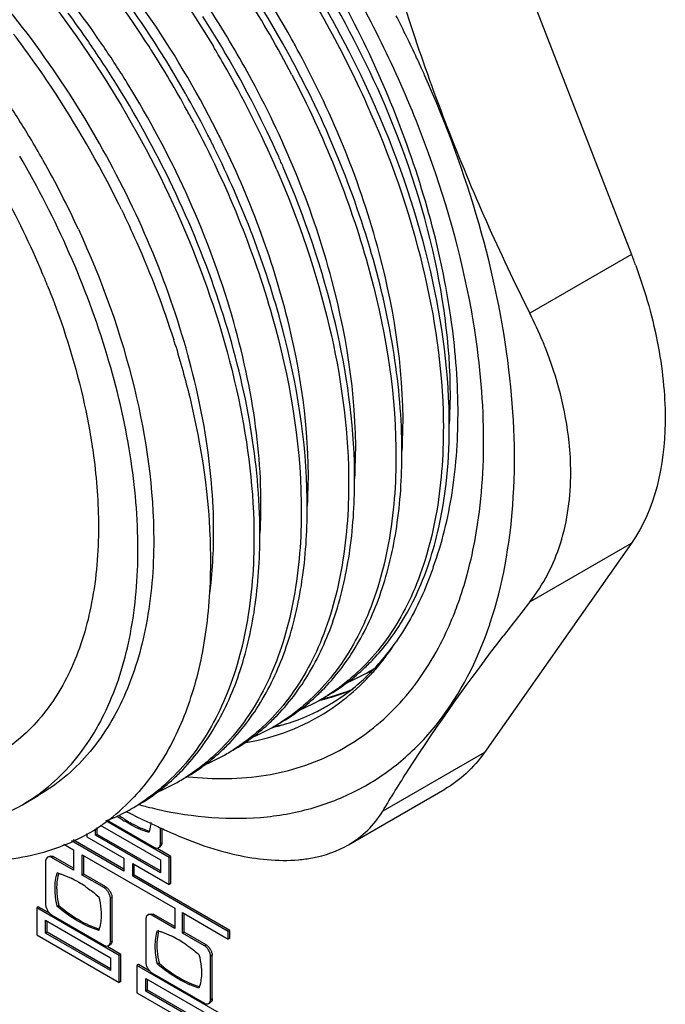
# Model space of a CAD drawing. Header units: inches. Extents: x 0 to 34, y 0 to 22.
# Tile 41 of 124: x 3.564 to 3.849, y 16.169 to 16.604. Entities that reach past the tile are written whole.
import ezdxf

# ---------------------------------------------------------------- set-up
doc = ezdxf.new("R2010")
doc.units = ezdxf.units.IN
doc.header["$LTSCALE"] = 1.87
doc.header["$MEASUREMENT"] = 0
doc.layers.get('0').update_dxf_attribs({"linetype": 'CONTINUOUS'})

msp = doc.modelspace()

# ---------------------------------------------------------------- linework, layer by layer
at = {"color": 7, "linetype": 'CONTINUOUS'}
for p, q in [((3.7694504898, 16.6673561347), (3.8343844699, 16.5000002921)), ((3.7343985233, 16.5975931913), (3.7339712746, 16.5984585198)), ((3.7344864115, 16.5974147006), (3.7343985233, 16.5975931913)), ((3.5951752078, 16.5934457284), (3.5949188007, 16.5938183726)), ((3.7395538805, 16.5868272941), (3.7391675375, 16.5876559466)), ((3.574674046, 16.541840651), (3.5748405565, 16.5415454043)), ((3.8343844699, 16.5000002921), (3.7895137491, 16.4740925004)), ((3.8343844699, 16.3727080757), (3.7694504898, 16.2803363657)), ((3.7895137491, 16.346800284), (3.8343844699, 16.3727080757)), ((3.7184929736, 16.3156489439), (3.7186665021, 16.3156911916)), ((3.7186665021, 16.3156911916), (3.7190760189, 16.3157922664)), ((3.7196381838, 16.3150097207), (3.7197097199, 16.3150885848)), ((3.6976694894, 16.3039365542), (3.6974357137, 16.3038016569)), ((3.6977845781, 16.3038850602), (3.6976627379, 16.3038560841)), ((3.7003761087, 16.3009991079), (3.7006521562, 16.3011594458)), ((3.7694504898, 16.2803363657), (3.7245797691, 16.2544285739)), ((3.7094979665, 16.2395885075), (3.7519347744, 16.2640909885)), ((3.5656749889, 16.2572882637), (3.5726347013, 16.2613067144)), ((3.6113309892, 16.2543240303), (3.6129956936, 16.2535164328)), ((3.6170752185, 16.2573122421), (3.6175545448, 16.257182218)), ((3.6304607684, 16.2340481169), (3.6024476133, 16.2502225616)), ((3.6031221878, 16.2504085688), (3.6239386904, 16.2383893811)), ((3.5979741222, 16.2437859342), (3.5979741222, 16.2466198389)), ((3.598681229, 16.2441942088), (3.598681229, 16.2471893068)), ((3.600044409, 16.2482871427), (3.6265883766, 16.2329609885)), ((3.6265883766, 16.2399161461), (3.6265883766, 16.2471205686)), ((3.6272954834, 16.2403244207), (3.6272954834, 16.2467799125)), ((3.6103986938, 16.228023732), (3.5872760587, 16.2413744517)), ((3.6103986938, 16.2288402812), (3.5880627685, 16.2417367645)), ((3.594085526, 16.2445104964), (3.594085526, 16.2430684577)), ((3.594085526, 16.2430684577), (3.6103986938, 16.2336494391)), ((3.598681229, 16.2441942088), (3.5979741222, 16.2437859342)), ((3.6265883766, 16.2272644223), (3.5979741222, 16.2437859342)), ((3.6265883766, 16.2280809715), (3.598681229, 16.2441942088)), ((3.5840109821, 16.2398707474), (3.5882227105, 16.2374389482)), ((3.5882227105, 16.2374389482), (3.5882227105, 16.2284470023)), ((3.6311678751, 16.2344563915), (3.6254091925, 16.2377813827)), ((3.6257333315, 16.2383427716), (3.6264404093, 16.2387510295)), ((3.6264404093, 16.2387510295), (3.6270641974, 16.2393891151)), ((3.6272954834, 16.2403244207), (3.6265883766, 16.2399161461)), ((3.6270641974, 16.2393891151), (3.6272954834, 16.2403244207)), ((3.5761127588, 16.233417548), (3.5758986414, 16.2325174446)), ((3.5758986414, 16.2325174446), (3.5758986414, 16.2132266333)), ((3.5767485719, 16.2340802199), (3.5761127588, 16.233417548)), ((3.5774557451, 16.2344885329), (3.5767485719, 16.2340802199)), ((3.5774557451, 16.2344885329), (3.5783268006, 16.2347100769)), ((3.5783268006, 16.2347100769), (3.5792554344, 16.2344411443)), ((3.5792554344, 16.2344411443), (3.5785483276, 16.2340328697)), ((3.5882227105, 16.2284470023), (3.5785483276, 16.2340328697)), ((3.5882227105, 16.2292635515), (3.5792554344, 16.2344411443)), ((3.5920531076, 16.226235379), (3.5920531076, 16.2352273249)), ((3.5920531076, 16.2352273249), (3.6328770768, 16.2116560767)), ((3.5927602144, 16.2266436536), (3.5927602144, 16.2348190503)), ((3.6103986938, 16.2336494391), (3.6103986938, 16.228023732)), ((3.6265883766, 16.2329609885), (3.6265883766, 16.2272644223)), ((3.6311678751, 16.2344563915), (3.6304607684, 16.2340481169)), ((3.6304607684, 16.2220658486), (3.6304607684, 16.2340481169)), ((3.6311678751, 16.2224741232), (3.6311678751, 16.2344563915)), ((3.6143298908, 16.2257539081), (3.6143298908, 16.2313796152)), ((3.6143298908, 16.2313796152), (3.6304607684, 16.2220658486)), ((3.6150369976, 16.2261621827), (3.6150369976, 16.2309713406)), ((3.5815859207, 16.2270426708), (3.5808947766, 16.2232193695)), ((3.5927602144, 16.2266436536), (3.5920531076, 16.226235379)), ((3.6018440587, 16.2205822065), (3.5920531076, 16.226235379)), ((3.6025511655, 16.2209904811), (3.5927602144, 16.2266436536)), ((3.6150369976, 16.2261621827), (3.6143298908, 16.2257539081)), ((3.6564754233, 16.2014196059), (3.6143298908, 16.2257539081)), ((3.65718253, 16.2018278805), (3.6150369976, 16.2261621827)), ((3.6025511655, 16.2209904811), (3.6018440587, 16.2205822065)), ((3.6311678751, 16.2224741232), (3.6304607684, 16.2220658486)), ((3.6052008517, 16.2164152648), (3.604493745, 16.2160069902)), ((3.604493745, 16.1967161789), (3.604493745, 16.2160069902)), ((3.6052008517, 16.1971244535), (3.6052008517, 16.2164152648)), ((3.57269751, 16.2122366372), (3.5719904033, 16.2118283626)), ((3.5719904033, 16.2118283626), (3.5719904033, 16.199868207)), ((3.6083661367, 16.19082547), (3.5719904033, 16.2118283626)), ((3.5776753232, 16.2093625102), (3.57269751, 16.2122366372)), ((3.5817631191, 16.2127872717), (3.5810560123, 16.2123789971)), ((3.6328770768, 16.2116560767), (3.6328770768, 16.2026641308)), ((3.5758986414, 16.200588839), (3.5758986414, 16.2062854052)), ((3.5758986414, 16.2062854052), (3.604493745, 16.1897749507)), ((3.5785483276, 16.20865085), (3.6018440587, 16.1952001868)), ((3.6202972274, 16.2079078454), (3.6200834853, 16.2070056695)), ((3.6200834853, 16.2070056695), (3.6200834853, 16.1877148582)), ((3.6209368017, 16.2085767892), (3.6202972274, 16.2079078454)), ((3.621643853, 16.2089850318), (3.6209368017, 16.2085767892)), ((3.621643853, 16.2089850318), (3.6225028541, 16.2092050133)), ((3.6225028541, 16.2092050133), (3.6234230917, 16.2089392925)), ((3.6234230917, 16.2089392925), (3.6227159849, 16.2085310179)), ((3.6328770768, 16.2026641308), (3.6227159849, 16.2085310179)), ((3.6328770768, 16.20348068), (3.6234230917, 16.2089392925)), ((3.6363042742, 16.20068531), (3.6363042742, 16.2096772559)), ((3.6363042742, 16.2096772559), (3.6564754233, 16.1980306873)), ((3.637011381, 16.2010935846), (3.637011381, 16.2092689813)), ((3.5766057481, 16.2009971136), (3.5766057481, 16.2058771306)), ((3.5719904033, 16.199868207), (3.6083661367, 16.1788653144)), ((3.5766057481, 16.2009971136), (3.5758986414, 16.200588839)), ((3.604493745, 16.1840783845), (3.5758986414, 16.200588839)), ((3.604493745, 16.1848949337), (3.5766057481, 16.2009971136)), ((3.6257741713, 16.2016013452), (3.6250830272, 16.1977780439)), ((3.637011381, 16.2010935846), (3.6363042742, 16.20068531)), ((3.6460505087, 16.1950579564), (3.6363042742, 16.20068531)), ((3.6467576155, 16.195466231), (3.637011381, 16.2010935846)), ((3.65718253, 16.2018278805), (3.6564754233, 16.2014196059)), ((3.6564754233, 16.1980306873), (3.6564754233, 16.2014196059)), ((3.65718253, 16.1984389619), (3.6564754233, 16.1980306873)), ((3.65718253, 16.1984389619), (3.65718253, 16.2018278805)), ((3.6090732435, 16.1912337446), (3.6033040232, 16.1945648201)), ((3.6036435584, 16.1951528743), (3.6043506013, 16.1955611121)), ((3.6052008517, 16.1971244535), (3.604493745, 16.1967161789)), ((3.6467576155, 16.195466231), (3.6460505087, 16.1950579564)), ((3.604493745, 16.1897749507), (3.604493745, 16.1840783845)), ((3.6090732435, 16.1912337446), (3.6083661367, 16.19082547)), ((3.6083661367, 16.1788653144), (3.6083661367, 16.19082547)), ((3.6090732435, 16.179273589), (3.6090732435, 16.1912337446)), ((3.6493901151, 16.1909009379), (3.6486830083, 16.1904926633)), ((3.6486830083, 16.1712018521), (3.6486830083, 16.1904926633)), ((3.6493901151, 16.1716101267), (3.6493901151, 16.1909009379)), ((3.6168848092, 16.1867234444), (3.6161777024, 16.1863151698)), ((3.6161777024, 16.1863151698), (3.6161777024, 16.1743550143)), ((3.6525554, 16.1653111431), (3.6161777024, 16.1863151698)), ((3.6219234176, 16.1838142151), (3.6168848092, 16.1867234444)), ((3.6259513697, 16.187345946), (3.6252442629, 16.1869376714)), ((3.6200834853, 16.1750770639), (3.6200834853, 16.1806275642)), ((3.6200834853, 16.1806275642), (3.6486830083, 16.1641145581)), ((3.6207905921, 16.1754853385), (3.6207905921, 16.1802192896)), ((3.6227159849, 16.1831489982), (3.6460505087, 16.1696759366)), ((3.6090732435, 16.179273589), (3.6083661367, 16.1788653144)), ((3.6161777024, 16.1743550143), (3.6525554, 16.1533509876)), ((3.6207905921, 16.1754853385), (3.6200834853, 16.1750770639)), ((3.6486830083, 16.1585640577), (3.6200834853, 16.1750770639)), ((3.6486830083, 16.1593806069), (3.6207905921, 16.1754853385)), ((3.6493901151, 16.1716101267), (3.6486830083, 16.1712018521)), ((3.6478294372, 16.1696302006), (3.648536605, 16.1700385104))]:
    msp.add_line(p, q, dxfattribs=at)
for centre, radius, start, end in [((3.2678670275, 16.3616746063), 0.4700871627, 27.5813348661, 37.3315623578), ((3.2358618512, 16.3444860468), 0.4581349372, 32.6354150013, 39.1517077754), ((3.2125372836, 16.3304724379), 0.4642916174, 34.5551625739, 36.4835759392), ((3.2746817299, 16.3655258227), 0.445535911, 28.3143857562, 32.8667269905), ((3.2458013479, 16.3488069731), 0.4745644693, 29.9930008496, 32.6710386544), ((3.2501432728, 16.3590287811), 0.5398297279, 26.3292155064, 27.1504606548), ((3.2044124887, 16.3256391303), 0.4489128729, 33.6358872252, 37.2357453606), ((3.2252356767, 16.3369437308), 0.47419696, 29.5817346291, 33.530111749), ((3.2545085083, 16.3611744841), 0.534965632, 25.0467131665, 26.2059396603), ((3.2054654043, 16.3256034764), 0.4728775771, 31.7463046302, 34.5002121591), ((3.2985684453, 16.3792467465), 0.4420981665, 28.3188687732, 29.232649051), ((3.2226271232, 16.3354501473), 0.4741533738, 32.520487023, 32.692442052), ((3.2230031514, 16.3356652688), 0.473720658, 28.7481791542, 32.5229982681), ((3.2435157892, 16.3474898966), 0.4741534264, 29.9796615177, 31.0096744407), ((3.2540504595, 16.3534100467), 0.4620700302, 23.4615129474, 29.9965308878), ((3.2604732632, 16.3568182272), 0.4578527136, 24.0081841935, 30.0425522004), ((3.258852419, 16.3632099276), 0.5301684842, 24.3061053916, 24.9473634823), ((3.2607312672, 16.3640606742), 0.5281060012, 24.0256440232, 24.3058905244), ((3.2316328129, 16.3406265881), 0.4470479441, 31.6499217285, 31.8803702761), ((3.1904428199, 16.3161725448), 0.4657873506, 26.2602016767, 33.6535578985), ((3.2050936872, 16.3332679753), 0.4243718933, 30.94543842, 33.5652235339), ((3.227169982, 16.3380460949), 0.4719705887, 29.2820596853, 29.5812763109), ((3.2313730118, 16.3403673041), 0.4671692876, 27.0310116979, 29.2858776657), ((3.2277994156, 16.3383252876), 0.4682362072, 27.9784148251, 28.7450790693), ((3.2669358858, 16.3604021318), 0.4306842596, 25.9713321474, 26.8201514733), ((3.2040366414, 16.3326166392), 0.4256134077, 29.4446337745, 30.9474667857), ((3.2383146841, 16.3439396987), 0.459362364, 26.248048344, 27.0276006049), ((3.2057655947, 16.3335676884), 0.4236402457, 24.7923468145, 29.4017276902), ((3.2731307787, 16.3626191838), 0.4439300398, 23.3417074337, 23.9889311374), ((3.2246267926, 16.3444112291), 0.3796412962, 23.2211975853, 29.4097690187), ((3.1983296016, 16.3201558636), 0.4569521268, 25.911579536, 26.2498293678), ((3.6018907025, 16.4097857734), 0.2493832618, 20.0132662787, 21.2077389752), ((3.237795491, 16.3503084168), 0.3652143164, 21.8946940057, 23.1855422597), ((3.6193316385, 16.388895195), 0.1903169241, 22.4603100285, 26.5936612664), ((3.2554962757, 16.3428996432), 0.3953770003, 17.3042543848, 17.5760699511), ((3.6254894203, 16.3914765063), 0.1836400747, 21.5961352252, 22.4500250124), ((3.5010470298, 16.4246880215), 0.2529260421, 0.4345173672, 0.8220362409), ((3.540058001, 16.4375127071), 0.2143635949, 356.7418536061, 357.474814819), ((3.5366054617, 16.4376689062), 0.2178196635, 357.4737801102, 357.8188985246), ((3.4801677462, 16.4126326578), 0.2529261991, 0.4345118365, 0.8220304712), ((3.5191789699, 16.4254573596), 0.2143634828, 356.7418377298, 357.4748057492), ((3.5157264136, 16.42561356), 0.2178195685, 357.4737710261, 357.818892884), ((3.4592884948, 16.4005772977), 0.2529263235, 0.434505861, 0.8220243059), ((3.4982998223, 16.413401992), 0.214363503, 356.7418326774, 357.4748011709), ((3.4948472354, 16.4135581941), 0.2178196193, 357.4737664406, 357.8188896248), ((3.4739680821, 16.4015028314), 0.2178196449, 357.4737610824, 357.8188854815), ((3.4384092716, 16.3885219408), 0.2529264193, 0.4344994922, 0.8220177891), ((3.4774206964, 16.4013466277), 0.2143635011, 356.7418270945, 357.4747958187), ((3.4175300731, 16.3764665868), 0.2529264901, 0.434492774, 0.8220109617), ((3.4530889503, 16.3894474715), 0.2178196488, 357.4737550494, 357.8188805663), ((3.4565415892, 16.3892912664), 0.2143634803, 356.7418210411, 357.4747897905), ((3.5772327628, 16.4088963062), 0.1912616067, 345.1565532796, 349.8911779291), ((3.5874566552, 16.4062668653), 0.1807053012, 344.7803459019, 345.1319964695), ((4.8117014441, 15.5400882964), 1.3021719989, 141.7194478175, 142.5684426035), ((3.6054270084, 16.3927857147), 0.1755215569, 341.1246701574, 341.66209993), ((3.6529557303, 16.385031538), 0.0926889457, 313.4577541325, 315.2948316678), ((3.6549575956, 16.3828754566), 0.0897469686, 307.1638261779, 313.4768283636), ((3.675761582, 16.389885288), 0.0853870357, 293.0472034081, 300.0724540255), ((3.6539465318, 16.3803196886), 0.0919436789, 308.7112613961, 314.8164973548), ((3.6756772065, 16.3900172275), 0.0855434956, 300.0770780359, 300.88196854), ((3.6964346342, 16.4086865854), 0.0953843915, 283.4746977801, 284.0220896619), ((3.6521133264, 16.3821985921), 0.0945686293, 314.8020132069, 316.8008940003), ((3.6439936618, 16.3836968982), 0.1021764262, 317.4118236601, 317.759741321), ((3.6755675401, 16.3901998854), 0.0857565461, 300.8822127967, 302.1108311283), ((3.6432454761, 16.384370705), 0.1031832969, 317.8211527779, 319.3202438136), ((3.6569254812, 16.3803147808), 0.0865175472, 300.0960465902, 307.1496963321), ((3.6453527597, 16.3824247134), 0.1003148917, 313.6045903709, 317.4214733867), ((3.6320767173, 16.3729764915), 0.0926889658, 313.4575784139, 315.2946524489), ((3.6765925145, 16.393379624), 0.0919664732, 285.1572384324, 292.3266065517), ((3.6765495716, 16.3907415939), 0.0896722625, 285.6456740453, 292.6831542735), ((3.6479342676, 16.3796909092), 0.0965548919, 304.2371440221, 313.6141623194), ((3.6556471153, 16.3782300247), 0.0892495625, 301.733018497, 308.698350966), ((3.6340783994, 16.3708205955), 0.0897472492, 307.1636821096, 313.4766503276), ((3.6548864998, 16.377822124), 0.0853783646, 293.0467653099, 299.8915979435), ((3.6754311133, 16.3947984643), 0.0938809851, 283.2876021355, 283.7746026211), ((3.6547303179, 16.3780762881), 0.085676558, 300.0779398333, 302.111345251), ((3.67562361, 16.3940175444), 0.0930766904, 283.7739740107, 284.7167847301), ((3.6755715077, 16.397022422), 0.0957496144, 283.4143319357, 284.2656615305), ((3.6757229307, 16.3964240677), 0.0951323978, 284.2660781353, 284.7482796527), ((3.6758213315, 16.3932606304), 0.0922943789, 284.7174381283, 285.2139658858), ((3.6758271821, 16.3960277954), 0.0947226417, 284.7483180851, 285.1852404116), ((3.6759508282, 16.3927841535), 0.0918006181, 285.214016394, 285.6617178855), ((3.6561260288, 16.3774998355), 0.0883766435, 300.2532078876, 301.7179334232), ((3.636046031, 16.3682602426), 0.0865182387, 300.0959574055, 307.1495518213), ((3.6556250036, 16.3785898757), 0.0895758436, 288.8940142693, 296.0692712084), ((3.6561133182, 16.3775272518), 0.0884067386, 296.0876400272, 300.0444780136), ((3.6491930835, 16.3779817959), 0.0944337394, 302.9023983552, 304.1891499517), ((3.6131991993, 16.3587657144), 0.0897475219, 307.1635483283, 313.4764832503), ((3.611197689, 16.3609214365), 0.0926889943, 313.4574135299, 315.294486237), ((3.6338507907, 16.3660218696), 0.0856773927, 300.0778531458, 302.1112386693), ((3.6549335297, 16.3805790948), 0.0916817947, 285.7716644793, 288.9003078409), ((3.6340031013, 16.365775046), 0.085387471, 293.0472220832, 300.0724185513), ((3.6543057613, 16.3828748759), 0.0940621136, 283.4451718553, 283.9020173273), ((3.654885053, 16.3846934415), 0.0954446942, 283.330995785, 284.401432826), ((3.6545087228, 16.3820682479), 0.0932303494, 283.9000420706, 285.7741569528), ((3.6551069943, 16.3838251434), 0.0945484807, 284.4020331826, 285.1191195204), ((3.6151665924, 16.3562056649), 0.0865188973, 300.0958746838, 307.1494176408), ((3.5923199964, 16.3467108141), 0.0897477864, 307.1634225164, 313.4763255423), ((3.590318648, 16.3488663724), 0.0926890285, 313.4572578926, 315.2943291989), ((3.6129712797, 16.3539674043), 0.0856781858, 300.077772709, 302.1111393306), ((3.6131234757, 16.3537207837), 0.0853884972, 293.0472363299, 300.0723362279), ((3.5694395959, 16.3368112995), 0.0926890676, 313.4571106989, 315.2941805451), ((3.5942871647, 16.3441510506), 0.0865195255, 300.0957977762, 307.1492914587), ((3.5714407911, 16.3346558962), 0.0897480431, 307.1633039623, 313.4761763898), ((3.592243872, 16.3416664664), 0.0853894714, 293.0472513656, 300.0722596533), ((3.5920917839, 16.341912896), 0.0856789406, 300.0776979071, 302.1110465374), ((3.5734077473, 16.3320964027), 0.0865201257, 300.0957261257, 307.1491725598), ((3.5466279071, 16.3245484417), 0.093456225, 306.8882947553, 315.9689525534), ((3.5712568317, 16.3298312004), 0.0856338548, 291.4122832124, 300.060949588), ((3.5712123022, 16.3298583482), 0.0856796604, 300.0776282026, 302.1109596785), ((3.6672687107, 16.4413617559), 0.1907710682, 254.8945739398, 255.8255061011), ((3.6658211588, 16.4355938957), 0.1848243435, 255.8227381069, 257.2916215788), ((3.5491384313, 16.3213773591), 0.0894130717, 302.440741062, 306.8213494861), ((3.6431684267, 16.302001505), 0.0612544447, 234.2235304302, 236.321970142), ((3.6442227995, 16.3029104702), 0.0618636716, 234.2914114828, 236.311469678), ((3.6411548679, 16.2989649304), 0.0576109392, 236.3137743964, 238.2893683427), ((3.6423247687, 16.3000881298), 0.0584625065, 236.3249899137, 237.8633791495), ((4.0236828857, 17.1023606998), 0.9429743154, 244.1814093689, 244.8621981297), ((4.0405586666, 17.1382452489), 0.9826289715, 244.8602265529, 245.2458940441), ((3.5709714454, 16.1933351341), 0.0353579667, 72.6391969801, 73.4283934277), ((3.5660425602, 16.1814396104), 0.0482514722, 59.9319598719, 64.0764599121), ((3.5641119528, 16.1779901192), 0.0522040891, 59.5445853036, 59.9950509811), ((3.5627756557, 16.1757431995), 0.0548183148, 56.1700726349, 59.5309675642), ((3.6151596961, 16.1678938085), 0.0353579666, 72.6391969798, 73.428393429), ((3.6101960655, 16.1559293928), 0.0483286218, 59.8076843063, 64.0751183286), ((3.6082047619, 16.1523854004), 0.0523933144, 59.4251545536, 59.8745235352), ((3.606904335, 16.1502080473), 0.0549294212, 56.1729416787, 59.4125515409)]:
    msp.add_arc(centre, radius, start, end, dxfattribs=at)
for points, knots in [([(3.4182089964, 16.7698848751), (3.4251577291, 16.7736008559), (3.4403529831, 16.779441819), (3.4652302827, 16.7826855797), (3.4918301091, 16.7804359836), (3.5302650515, 16.770119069), (3.5683079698, 16.749571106), (3.6043240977, 16.7217200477), (3.6407776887, 16.6872280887), (3.681217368, 16.6363528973), (3.7190712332, 16.568315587), (3.7438407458, 16.4977355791), (3.7509785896, 16.4496649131), (3.7513066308, 16.4267921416)], [0, 0, 0, 0, 0.043709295, 0.0892641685, 0.1380318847, 0.1908123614, 0.3091113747, 0.3745167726, 0.4432012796, 0.5870097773, 0.7330476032, 0.8731137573, 1, 1, 1, 1]), ([(3.7199741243, 16.5683337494), (3.7114362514, 16.5873788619), (3.6916993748, 16.6242560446), (3.655686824, 16.6745739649), (3.6145588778, 16.7177501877), (3.5837754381, 16.741449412), (3.5679915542, 16.7513088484)], [0, 0, 0, 0, 0.2598927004, 0.5190303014, 0.7682630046, 1, 1, 1, 1]), ([(3.7238581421, 16.5698403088), (3.7153522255, 16.5892406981), (3.6954044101, 16.6267253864), (3.6585358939, 16.6774134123), (3.6162775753, 16.7200671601), (3.5845660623, 16.7427589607), (3.5683703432, 16.7517725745)], [0, 0, 0, 0, 0.2615244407, 0.5221215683, 0.7711691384, 1, 1, 1, 1]), ([(3.6805385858, 16.5930965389), (3.6635988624, 16.623288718), (3.6336743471, 16.6654458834), (3.5859122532, 16.7119328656), (3.5602035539, 16.7310760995), (3.5471124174, 16.7392535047)], [0, 0, 0, 0, 0.520337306, 0.7680061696, 1, 1, 1, 1]), ([(3.6843627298, 16.5951484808), (3.6756862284, 16.6106528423), (3.6566696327, 16.640357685), (3.6236283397, 16.6803643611), (3.5873709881, 16.7140465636), (3.5609150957, 16.7322462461), (3.5474912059, 16.7397172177)], [0, 0, 0, 0, 0.2647297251, 0.5240875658, 0.7710929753, 1, 1, 1, 1]), ([(3.649896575, 16.3697841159), (3.6503972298, 16.3840972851), (3.6485451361, 16.4141887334), (3.6349291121, 16.4766081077), (3.6079911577, 16.538507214), (3.5706696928, 16.5954239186), (3.5382144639, 16.6340622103), (3.5027943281, 16.6665999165), (3.4770347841, 16.6842273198), (3.463974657, 16.6914958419)], [0, 0, 0, 0, 0.1110279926, 0.2323461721, 0.494056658, 0.6281307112, 0.7592597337, 0.8841299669, 1, 1, 1, 1]), ([(3.7468911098, 16.362094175), (3.7507850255, 16.3726740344), (3.7564113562, 16.3958853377), (3.7587342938, 16.4331785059), (3.7553703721, 16.4736186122), (3.7430897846, 16.5313646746), (3.7147043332, 16.6035235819), (3.6809375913, 16.6566119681), (3.6614230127, 16.6814515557)], [0, 0, 0, 0, 0.0987184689, 0.2075029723, 0.325979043, 0.4529216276, 0.7233953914, 1, 1, 1, 1]), ([(3.6512902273, 16.5547231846), (3.6421464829, 16.5728095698), (3.6215049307, 16.6074669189), (3.5963672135, 16.6390405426), (3.5827852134, 16.6536347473)], [0, 0, 0, 0, 0.5041032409, 1, 1, 1, 1]), ([(3.605439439, 16.6536724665), (3.6095254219, 16.6488947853), (3.6256198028, 16.6292095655), (3.6400445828, 16.608167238), (3.6499033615, 16.5917655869)], [0, 0, 0, 0, 0.2472783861, 1, 1, 1, 1]), ([(3.6205241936, 16.5988783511), (3.6173824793, 16.6036194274), (3.6046218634, 16.6221404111), (3.5905150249, 16.6397430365), (3.5792319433, 16.6521941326)], [0, 0, 0, 0, 0.2528870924, 1, 1, 1, 1]), ([(3.7895137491, 16.4740925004), (3.7762171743, 16.500687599), (3.7518035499, 16.5555039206), (3.7328953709, 16.6124470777), (3.7245797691, 16.6414483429)], [0, 0, 0, 0, 0.496359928, 1, 1, 1, 1]), ([(3.6112447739, 16.5767338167), (3.6078597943, 16.5821761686), (3.5940114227, 16.603408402), (3.5783416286, 16.6234679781), (3.5656368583, 16.6375131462)], [0, 0, 0, 0, 0.2528471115, 1, 1, 1, 1]), ([(3.564948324, 16.6280732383), (3.5804218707, 16.6098118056), (3.6084109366, 16.5706927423), (3.6406354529, 16.5074440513), (3.6615420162, 16.4429160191), (3.6674922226, 16.3993424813), (3.6677901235, 16.3785706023)], [0, 0, 0, 0, 0.2616206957, 0.5232879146, 0.7729355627, 1, 1, 1, 1]), ([(3.764506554, 16.4708290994), (3.760305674, 16.4959507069), (3.7463741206, 16.5467860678), (3.7242825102, 16.5945452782), (3.7111201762, 16.6180151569)], [0, 0, 0, 0, 0.4862698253, 1, 1, 1, 1]), ([(3.7330679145, 16.4162613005), (3.7328651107, 16.4304019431), (3.7299907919, 16.4597958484), (3.715710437, 16.5202458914), (3.6964925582, 16.5646612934), (3.6805385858, 16.5930965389)], [0, 0, 0, 0, 0.228078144, 0.474157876, 1, 1, 1, 1]), ([(3.7333881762, 16.417323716), (3.7344550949, 16.4453334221), (3.7255605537, 16.5053889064), (3.7027768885, 16.5610945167), (3.6877568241, 16.5889684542)], [0, 0, 0, 0, 0.4695678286, 1, 1, 1, 1]), ([(3.7125090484, 16.4052683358), (3.7135755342, 16.4332666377), (3.7046888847, 16.4932973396), (3.681922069, 16.5489827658), (3.6669129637, 16.5768476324)], [0, 0, 0, 0, 0.469570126, 1, 1, 1, 1]), ([(3.6845308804, 16.5793284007), (3.6984982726, 16.5526021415), (3.720185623, 16.4991128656), (3.7300378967, 16.4419024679), (3.7304275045, 16.4147367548)], [0, 0, 0, 0, 0.526057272, 1, 1, 1, 1]), ([(3.772035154, 16.3375630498), (3.7775742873, 16.3542741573), (3.7841173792, 16.3916621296), (3.7817898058, 16.4513170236), (3.7682826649, 16.5152535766), (3.7525687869, 16.5577988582), (3.7430839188, 16.5790766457)], [0, 0, 0, 0, 0.212910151, 0.453530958, 0.7182667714, 1, 1, 1, 1]), ([(3.6704305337, 16.3800951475), (3.6702063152, 16.3957293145), (3.6667313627, 16.4283127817), (3.6496141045, 16.49503223), (3.6266164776, 16.5436709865), (3.6075939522, 16.5744123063)], [0, 0, 0, 0, 0.2274527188, 0.4741154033, 1, 1, 1, 1]), ([(3.6707507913, 16.3811575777), (3.6713338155, 16.3964635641), (3.6692141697, 16.4287411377), (3.6537889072, 16.4955027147), (3.6311988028, 16.5443691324), (3.6121913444, 16.5752050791)], [0, 0, 0, 0, 0.2240870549, 0.4700553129, 1, 1, 1, 1]), ([(3.7539470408, 16.4283166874), (3.7536180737, 16.4512539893), (3.7464501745, 16.4994539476), (3.7303339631, 16.5452244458), (3.7199741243, 16.5683337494)], [0, 0, 0, 0, 0.4752869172, 1, 1, 1, 1]), ([(3.7542673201, 16.42937908), (3.75513207, 16.4520813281), (3.7495804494, 16.5005498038), (3.7340885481, 16.5465066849), (3.7238581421, 16.5698403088)], [0, 0, 0, 0, 0.4713765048, 1, 1, 1, 1]), ([(3.6413102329, 16.5579931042), (3.6557166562, 16.5308734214), (3.6780884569, 16.4765219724), (3.6882726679, 16.4182784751), (3.6886692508, 16.3906259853)], [0, 0, 0, 0, 0.5261576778, 1, 1, 1, 1]), ([(3.6913096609, 16.3921505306), (3.6909440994, 16.4176399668), (3.6821990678, 16.4712850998), (3.6628030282, 16.5217625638), (3.6503111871, 16.5470964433)], [0, 0, 0, 0, 0.4743738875, 1, 1, 1, 1]), ([(3.6916299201, 16.3932129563), (3.6925929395, 16.4184949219), (3.6874086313, 16.4580917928), (3.6716923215, 16.5095987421), (3.6604962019, 16.5359315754), (3.6541267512, 16.5490079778)], [0, 0, 0, 0, 0.4699403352, 0.7298306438, 1, 1, 1, 1]), ([(3.6166303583, 16.3699203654), (3.6166303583, 16.3838480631), (3.614046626, 16.4128458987), (3.6000516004, 16.4723083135), (3.5806438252, 16.515807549), (3.5644900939, 16.5434336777)], [0, 0, 0, 0, 0.2284487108, 0.4750833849, 1, 1, 1, 1]), ([(3.6779201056, 16.5373753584), (3.6875669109, 16.5150789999), (3.7025866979, 16.4709974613), (3.70923231, 16.4247196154), (3.7095483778, 16.4026813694)], [0, 0, 0, 0, 0.5243154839, 1, 1, 1, 1]), ([(3.7121887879, 16.4042059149), (3.7118736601, 16.4261785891), (3.7052654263, 16.4723161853), (3.6903244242, 16.5162739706), (3.6807287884, 16.5385104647)], [0, 0, 0, 0, 0.4757150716, 1, 1, 1, 1]), ([(3.6093440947, 16.5198364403), (3.6116365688, 16.515117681), (3.6203496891, 16.4963667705), (3.6277565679, 16.47700162), (3.6324158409, 16.4622923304)], [0, 0, 0, 0, 0.253734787, 1, 1, 1, 1]), ([(3.5903604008, 16.5112131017), (3.6007662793, 16.4886673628), (3.6168638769, 16.4438358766), (3.6235900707, 16.3964516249), (3.6235900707, 16.3739388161)], [0, 0, 0, 0, 0.5244853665, 1, 1, 1, 1]), ([(3.836214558, 16.49513413), (3.8404470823, 16.4835127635), (3.8454245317, 16.4659336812), (3.8487386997, 16.4424338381), (3.8500173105, 16.4129858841), (3.8449211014, 16.387696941), (3.8343844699, 16.3727080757)], [0, 0, 0, 0, 0.2945694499, 0.4328461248, 0.5636338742, 1, 1, 1, 1]), ([(3.5766671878, 16.4864975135), (3.5788226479, 16.4811337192), (3.586683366, 16.4601302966), (3.5925197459, 16.4383426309), (3.5953967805, 16.4219476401)], [0, 0, 0, 0, 0.2577647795, 1, 1, 1, 1]), ([(3.7655252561, 16.3753263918), (3.7682119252, 16.3902841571), (3.7704222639, 16.4223801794), (3.7672698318, 16.454304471), (3.764506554, 16.4708290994)], [0, 0, 0, 0, 0.4756356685, 1, 1, 1, 1]), ([(3.6329780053, 16.4605028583), (3.63538189, 16.4527868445), (3.6435990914, 16.4232733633), (3.6481172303, 16.3926307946), (3.6485618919, 16.370075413)], [0, 0, 0, 0, 0.2637529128, 1, 1, 1, 1]), ([(3.8075337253, 16.4037953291), (3.8075337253, 16.4082672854), (3.8064662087, 16.4271320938), (3.8015367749, 16.445681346), (3.7962382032, 16.4590674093)], [0, 0, 0, 0, 0.2370059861, 1, 1, 1, 1]), ([(3.7513066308, 16.4267921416), (3.7514973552, 16.4134938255), (3.749913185, 16.3882093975), (3.7405430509, 16.3533087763), (3.7241897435, 16.3248369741), (3.7086445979, 16.3107604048), (3.7002730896, 16.3055068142)], [0, 0, 0, 0, 0.2909505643, 0.5509057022, 0.7837849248, 1, 1, 1, 1]), ([(3.7445902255, 16.3627436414), (3.7462260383, 16.3674928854), (3.7521671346, 16.388265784), (3.7540912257, 16.4100539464), (3.7539657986, 16.4266061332)], [0, 0, 0, 0, 0.2328110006, 1, 1, 1, 1]), ([(3.5953967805, 16.4219476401), (3.5960265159, 16.4183590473), (3.598185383, 16.404464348), (3.5992310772, 16.3903846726), (3.5992310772, 16.3799664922)], [0, 0, 0, 0, 0.2591046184, 1, 1, 1, 1]), ([(3.7304275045, 16.4147367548), (3.7306182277, 16.4014384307), (3.7290340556, 16.3761540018), (3.7196639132, 16.3412533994), (3.7033105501, 16.312781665), (3.6877653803, 16.2987051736), (3.6793938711, 16.2934516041)], [0, 0, 0, 0, 0.2909509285, 0.5509060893, 0.7837850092, 1, 1, 1, 1]), ([(3.6979539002, 16.3077734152), (3.7038581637, 16.313738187), (3.7144980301, 16.3278745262), (3.7255455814, 16.3532256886), (3.7319760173, 16.3826728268), (3.7331694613, 16.4036252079), (3.7330866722, 16.4145507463)], [0, 0, 0, 0, 0.2186743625, 0.4553741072, 0.7153264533, 1, 1, 1, 1]), ([(3.7095483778, 16.4026813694), (3.7097390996, 16.3893830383), (3.7081549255, 16.3640986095), (3.6987847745, 16.3291980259), (3.6824313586, 16.3007263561), (3.6668861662, 16.2866499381), (3.6585146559, 16.2813963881)], [0, 0, 0, 0, 0.2909512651, 0.5509064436, 0.7837850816, 1, 1, 1, 1]), ([(3.677074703, 16.2957181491), (3.6829789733, 16.3016828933), (3.6936188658, 16.3158191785), (3.7046664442, 16.3411703), (3.7110968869, 16.3706174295), (3.7122903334, 16.3915698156), (3.7122075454, 16.4024953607)], [0, 0, 0, 0, 0.2186741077, 0.4553736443, 0.7153261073, 1, 1, 1, 1]), ([(3.7895137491, 16.346800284), (3.7954992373, 16.3543894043), (3.8048977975, 16.3728655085), (3.8075337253, 16.393251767), (3.8075337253, 16.4037953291)], [0, 0, 0, 0, 0.4782741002, 1, 1, 1, 1]), ([(3.6886692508, 16.3906259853), (3.6888599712, 16.377327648), (3.6872757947, 16.3520432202), (3.6779056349, 16.3171426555), (3.6615521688, 16.2886710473), (3.6460069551, 16.2745946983), (3.6376354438, 16.2693411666)], [0, 0, 0, 0, 0.2909515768, 0.5509067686, 0.7837851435, 1, 1, 1, 1]), ([(3.6561955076, 16.2836628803), (3.6620997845, 16.2896275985), (3.6727397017, 16.3037638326), (3.6837873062, 16.3291149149), (3.6902177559, 16.3585620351), (3.6914112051, 16.3795144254), (3.6913284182, 16.3904399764)], [0, 0, 0, 0, 0.2186738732, 0.4553732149, 0.715325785, 1, 1, 1, 1]), ([(3.5992310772, 16.3799664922), (3.5992310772, 16.3687427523), (3.5975365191, 16.3474056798), (3.5888851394, 16.3180925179), (3.5743455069, 16.2943025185), (3.5606751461, 16.2828149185), (3.5533711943, 16.2785976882)], [0, 0, 0, 0, 0.2898079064, 0.5490445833, 0.7822253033, 1, 1, 1, 1]), ([(3.6677901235, 16.3785706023), (3.6679808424, 16.3652722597), (3.6663966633, 16.3399878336), (3.6570264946, 16.3050872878), (3.6406729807, 16.2766157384), (3.6251277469, 16.2625394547), (3.6167562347, 16.25728594)], [0, 0, 0, 0, 0.290951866, 0.5509070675, 0.7837851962, 1, 1, 1, 1]), ([(3.635316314, 16.271607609), (3.6412205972, 16.2775723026), (3.651860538, 16.2917084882), (3.6629081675, 16.3170595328), (3.6693386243, 16.3465066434), (3.6705320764, 16.3674590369), (3.6704492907, 16.3783845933)], [0, 0, 0, 0, 0.2186736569, 0.4553728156, 0.7153254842, 1, 1, 1, 1]), ([(3.6235900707, 16.3739388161), (3.6235900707, 16.3614679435), (3.6217072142, 16.3377600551), (3.6120945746, 16.305189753), (3.5959393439, 16.2787565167), (3.580750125, 16.265992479), (3.5726347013, 16.2613067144)], [0, 0, 0, 0, 0.2898089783, 0.5490451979, 0.7822274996, 1, 1, 1, 1]), ([(3.5656749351, 16.257288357), (3.5737903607, 16.2619741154), (3.5889795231, 16.2747379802), (3.6051346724, 16.3011710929), (3.6147474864, 16.3337413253), (3.6166303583, 16.3574493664), (3.6166303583, 16.3699203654)], [0, 0, 0, 0, 0.2177725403, 0.4509513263, 0.7101879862, 1, 1, 1, 1]), ([(3.6485618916, 16.370075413), (3.6487837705, 16.3588206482), (3.6478531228, 16.3372166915), (3.6416086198, 16.3067921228), (3.6306240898, 16.2804994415), (3.6198292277, 16.2658025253), (3.6138195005, 16.2595918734)], [0, 0, 0, 0, 0.2846570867, 0.5446256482, 0.7814606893, 1, 1, 1, 1]), ([(3.6483210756, 16.3504710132), (3.6485267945, 16.3520390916), (3.6492857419, 16.3584552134), (3.6497260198, 16.3649081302), (3.649896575, 16.3697841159)], [0, 0, 0, 0, 0.2447982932, 1, 1, 1, 1]), ([(3.7280252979, 16.3305928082), (3.7297465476, 16.3329257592), (3.7365101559, 16.3429492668), (3.7415995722, 16.3540608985), (3.7445902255, 16.3627436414)], [0, 0, 0, 0, 0.2399492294, 1, 1, 1, 1]), ([(3.7468854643, 16.3621010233), (3.7458549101, 16.3590679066), (3.7415444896, 16.347569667), (3.7357023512, 16.3366151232), (3.7304822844, 16.329189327)], [0, 0, 0, 0, 0.2608557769, 1, 1, 1, 1]), ([(3.7563429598, 16.3421225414), (3.7568646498, 16.3434633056), (3.7589140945, 16.3489559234), (3.7606627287, 16.3545597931), (3.7618239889, 16.358828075)], [0, 0, 0, 0, 0.2454204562, 1, 1, 1, 1]), ([(3.7491457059, 16.3264173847), (3.7498129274, 16.3276646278), (3.7524497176, 16.3327868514), (3.754767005, 16.3380722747), (3.7563429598, 16.3421225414)], [0, 0, 0, 0, 0.2455482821, 1, 1, 1, 1]), ([(3.625161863, 16.2552973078), (3.6409796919, 16.2517315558), (3.6651694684, 16.249595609), (3.6957043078, 16.2556961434), (3.7161273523, 16.2643036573), (3.7342637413, 16.2769472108), (3.7554913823, 16.2993650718), (3.7663264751, 16.3208425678), (3.7715098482, 16.3360027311)], [0, 0, 0, 0, 0.262933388, 0.3843286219, 0.5021755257, 0.6197061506, 0.7401956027, 1, 1, 1, 1]), ([(3.7188331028, 16.3198286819), (3.7196536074, 16.3206576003), (3.722911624, 16.3240744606), (3.7259151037, 16.3277326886), (3.7280252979, 16.3305928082)], [0, 0, 0, 0, 0.2470702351, 1, 1, 1, 1]), ([(3.7210519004, 16.3174629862), (3.7218993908, 16.3183654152), (3.7252636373, 16.3220903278), (3.7283382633, 16.3260753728), (3.7304822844, 16.329189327)], [0, 0, 0, 0, 0.2466768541, 1, 1, 1, 1]), ([(3.721496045, 16.3171126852), (3.7223034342, 16.3180519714), (3.7255075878, 16.3219170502), (3.7284366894, 16.3260090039), (3.7304822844, 16.329189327)], [0, 0, 0, 0, 0.2467338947, 1, 1, 1, 1]), ([(3.7245797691, 16.2544285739), (3.7282352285, 16.2605200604), (3.744749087, 16.2870257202), (3.7630143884, 16.3124109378), (3.7776727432, 16.3315657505)], [0, 0, 0, 0, 0.2275204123, 1, 1, 1, 1]), ([(3.6386449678, 16.2696332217), (3.650078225, 16.2683741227), (3.6726295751, 16.2685369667), (3.7044549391, 16.2786697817), (3.7310318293, 16.2984398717), (3.7438591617, 16.316535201), (3.7491457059, 16.3264173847)], [0, 0, 0, 0, 0.2610973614, 0.5045930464, 0.7455991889, 1, 1, 1, 1]), ([(3.664186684, 16.2846865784), (3.6706794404, 16.2857983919), (3.683360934, 16.2892250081), (3.695073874, 16.2951911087), (3.7004903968, 16.2986954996)], [0, 0, 0, 0, 0.5052132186, 1, 1, 1, 1]), ([(3.7694504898, 16.2803363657), (3.7671097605, 16.2770065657), (3.7618434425, 16.2708819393), (3.7553475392, 16.2660615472), (3.7519347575, 16.2640910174)], [0, 0, 0, 0, 0.5080754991, 1, 1, 1, 1]), ([(3.5450372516, 16.2488319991), (3.5468583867, 16.2493112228), (3.5539972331, 16.2514359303), (3.5608568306, 16.2545064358), (3.5656749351, 16.257288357)], [0, 0, 0, 0, 0.2528816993, 1, 1, 1, 1]), ([(3.7094979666, 16.2395885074), (3.7125776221, 16.2413666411), (3.7183261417, 16.2457015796), (3.7227505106, 16.2513802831), (3.7245797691, 16.2544285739)], [0, 0, 0, 0, 0.5000768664, 1, 1, 1, 1]), ([(3.6214134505, 16.2450603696), (3.6205355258, 16.2453297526), (3.6168694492, 16.2466077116), (3.6133924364, 16.2483980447), (3.6108728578, 16.2499545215)], [0, 0, 0, 0, 0.2366879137, 1, 1, 1, 1]), ([(3.6112262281, 16.2505831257), (3.6120864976, 16.2500428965), (3.6154061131, 16.2480799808), (3.6189531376, 16.2464828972), (3.621658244, 16.2456138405)], [0, 0, 0, 0, 0.2633657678, 1, 1, 1, 1]), ([(3.5383900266, 16.2326861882), (3.548826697, 16.2320433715), (3.5693960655, 16.2332977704), (3.5886766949, 16.2408511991), (3.5971231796, 16.245909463)], [0, 0, 0, 0, 0.5150526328, 1, 1, 1, 1]), ([(3.6223966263, 16.2493957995), (3.6223553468, 16.2490084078), (3.6221581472, 16.2475378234), (3.6217949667, 16.2460860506), (3.6214134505, 16.2450603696)], [0, 0, 0, 0, 0.2625370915, 1, 1, 1, 1]), ([(3.6291075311, 16.2459069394), (3.6390139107, 16.2413389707), (3.6579895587, 16.2343738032), (3.6783362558, 16.2321954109), (3.6874788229, 16.2330114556)], [0, 0, 0, 0, 0.5430591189, 1, 1, 1, 1]), ([(3.6239386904, 16.2383893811), (3.6242213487, 16.2382261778), (3.6248444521, 16.2380322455), (3.6254789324, 16.2381958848), (3.6257333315, 16.2383427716)], [0, 0, 0, 0, 0.526309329, 1, 1, 1, 1]), ([(3.6257333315, 16.2383427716), (3.6259871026, 16.2384892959), (3.6264451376, 16.238955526), (3.6265883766, 16.2395905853), (3.6265883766, 16.2399161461)], [0, 0, 0, 0, 0.4737093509, 1, 1, 1, 1]), ([(3.6874788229, 16.2330114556), (3.6895154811, 16.2331932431), (3.6971372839, 16.2342146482), (3.7046064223, 16.236764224), (3.7094979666, 16.2395885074)], [0, 0, 0, 0, 0.2657908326, 1, 1, 1, 1]), ([(3.5785483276, 16.2340328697), (3.5782648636, 16.2341965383), (3.5776401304, 16.2343909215), (3.577003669, 16.2342275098), (3.5767485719, 16.2340802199)], [0, 0, 0, 0, 0.5263358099, 1, 1, 1, 1]), ([(3.5810560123, 16.2123789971), (3.5807412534, 16.2137279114), (3.5802594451, 16.2163790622), (3.5799227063, 16.2213644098), (3.5803534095, 16.2250247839), (3.5810560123, 16.2272244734)], [0, 0, 0, 0, 0.2772609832, 0.5377804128, 1, 1, 1, 1]), ([(3.5815218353, 16.2270823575), (3.5819882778, 16.2269365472), (3.5839009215, 16.2262953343), (3.5857620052, 16.2255035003), (3.5871367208, 16.2248359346)], [0, 0, 0, 0, 0.2422995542, 1, 1, 1, 1]), ([(3.5808947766, 16.2232193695), (3.5807412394, 16.221554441), (3.5807716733, 16.2180333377), (3.5813476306, 16.2145678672), (3.5817631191, 16.2127872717)], [0, 0, 0, 0, 0.4776547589, 1, 1, 1, 1]), ([(3.5932946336, 16.221280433), (3.5938114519, 16.2209345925), (3.5959071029, 16.2194828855), (3.5979121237, 16.2179014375), (3.5993753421, 16.216647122)], [0, 0, 0, 0, 0.2439505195, 1, 1, 1, 1]), ([(3.604493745, 16.2160069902), (3.604493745, 16.2162015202), (3.6044410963, 16.2166173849), (3.6041917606, 16.2174912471), (3.6036704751, 16.2185844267), (3.6029808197, 16.219580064), (3.6023468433, 16.2202316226), (3.602012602, 16.2204848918), (3.6018440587, 16.2205822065)], [0, 0, 0, 0, 0.1072239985, 0.2292731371, 0.4998936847, 0.7705989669, 0.8927263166, 1, 1, 1, 1]), ([(3.6025511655, 16.2209904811), (3.6027197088, 16.2208931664), (3.6030539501, 16.2206398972), (3.6036879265, 16.2199883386), (3.6043775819, 16.2189927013), (3.6048988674, 16.2178995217), (3.605148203, 16.2170256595), (3.6052008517, 16.2166097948), (3.6052008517, 16.2164152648)], [0, 0, 0, 0, 0.1072736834, 0.2294010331, 0.5001063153, 0.7707268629, 0.8927760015, 1, 1, 1, 1]), ([(3.5993753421, 16.216647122), (3.5998340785, 16.2148560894), (3.6004694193, 16.2113745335), (3.6004988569, 16.2078242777), (3.600321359, 16.2061585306)], [0, 0, 0, 0, 0.5246408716, 1, 1, 1, 1]), ([(3.5758986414, 16.2132266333), (3.5758986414, 16.2130320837), (3.5759512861, 16.212616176), (3.5762006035, 16.2117422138), (3.57672186, 16.2106488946), (3.5774115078, 16.2096531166), (3.578045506, 16.2090014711), (3.5783797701, 16.208748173), (3.5785483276, 16.20865085)], [0, 0, 0, 0, 0.1072248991, 0.2292755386, 0.4998977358, 0.7706013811, 0.8927272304, 1, 1, 1, 1]), ([(3.5993381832, 16.2018231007), (3.5961510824, 16.2028010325), (3.5896631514, 16.205788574), (3.5839073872, 16.2099612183), (3.5810560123, 16.2123789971)], [0, 0, 0, 0, 0.4713889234, 1, 1, 1, 1]), ([(3.5817631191, 16.2127872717), (3.584545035, 16.2104283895), (3.5901615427, 16.2063415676), (3.5964751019, 16.2033750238), (3.5995829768, 16.2023765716)], [0, 0, 0, 0, 0.5277108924, 1, 1, 1, 1]), ([(3.6227159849, 16.2085310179), (3.6224357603, 16.2086928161), (3.6218179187, 16.2088851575), (3.6211890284, 16.2087224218), (3.6209368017, 16.2085767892)], [0, 0, 0, 0, 0.5262915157, 1, 1, 1, 1]), ([(3.600321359, 16.2061585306), (3.6002800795, 16.2057711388), (3.6000828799, 16.2043005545), (3.5997196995, 16.2028487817), (3.5993381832, 16.2018231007)], [0, 0, 0, 0, 0.2625370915, 1, 1, 1, 1]), ([(3.6252442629, 16.1869376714), (3.624929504, 16.1882865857), (3.6244476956, 16.1909377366), (3.6241109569, 16.1959230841), (3.6245416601, 16.1995834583), (3.6252442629, 16.2017831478)], [0, 0, 0, 0, 0.2772609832, 0.5377804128, 1, 1, 1, 1]), ([(3.6250830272, 16.1977780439), (3.62492949, 16.1961131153), (3.6249599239, 16.1925920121), (3.6255358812, 16.1891265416), (3.6259513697, 16.187345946)], [0, 0, 0, 0, 0.4776547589, 1, 1, 1, 1]), ([(3.6257100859, 16.2016410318), (3.6261765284, 16.2014952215), (3.6280891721, 16.2008540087), (3.6299502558, 16.2000621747), (3.6313249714, 16.199394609)], [0, 0, 0, 0, 0.2422995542, 1, 1, 1, 1]), ([(3.6018440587, 16.1952001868), (3.6021274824, 16.1950365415), (3.6027521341, 16.1948421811), (3.6033884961, 16.1950056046), (3.6036435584, 16.1951528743)], [0, 0, 0, 0, 0.5263344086, 1, 1, 1, 1]), ([(3.6036435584, 16.1951528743), (3.6038957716, 16.1952984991), (3.6043514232, 16.1957613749), (3.604493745, 16.1963926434), (3.604493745, 16.1967161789)], [0, 0, 0, 0, 0.4737300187, 1, 1, 1, 1]), ([(3.6052008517, 16.1971244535), (3.6052008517, 16.1968009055), (3.6050585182, 16.1961696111), (3.6046028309, 16.1957067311), (3.6043506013, 16.1955611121)], [0, 0, 0, 0, 0.526269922, 1, 1, 1, 1]), ([(3.6374828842, 16.1958391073), (3.6379997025, 16.1954932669), (3.6400953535, 16.1940415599), (3.6421003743, 16.1924601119), (3.6435635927, 16.1912057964)], [0, 0, 0, 0, 0.2439505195, 1, 1, 1, 1]), ([(3.6486830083, 16.1904926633), (3.6486830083, 16.190686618), (3.6486308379, 16.191101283), (3.6483837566, 16.1919729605), (3.6478668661, 16.1930639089), (3.6471819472, 16.1940579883), (3.6465513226, 16.1947083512), (3.6462184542, 16.1949609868), (3.6460505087, 16.1950579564)], [0, 0, 0, 0, 0.1072556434, 0.229357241, 0.5000352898, 0.7706831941, 0.8927580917, 1, 1, 1, 1]), ([(3.6467576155, 16.195466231), (3.6469255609, 16.1953692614), (3.6472584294, 16.1951166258), (3.6478890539, 16.1944662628), (3.6485739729, 16.1934721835), (3.6490908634, 16.1923812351), (3.6493379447, 16.1915095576), (3.6493901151, 16.1910948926), (3.6493901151, 16.1909009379)], [0, 0, 0, 0, 0.1072419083, 0.2293168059, 0.4999647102, 0.770642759, 0.8927443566, 1, 1, 1, 1]), ([(3.6435635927, 16.1912057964), (3.6440223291, 16.1894147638), (3.6446576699, 16.1859332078), (3.6446871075, 16.1823829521), (3.6445096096, 16.1807172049)], [0, 0, 0, 0, 0.5246408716, 1, 1, 1, 1]), ([(3.6200834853, 16.1877148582), (3.6200834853, 16.1875208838), (3.6201356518, 16.1871061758), (3.6203827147, 16.1862343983), (3.6208995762, 16.1851433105), (3.6215844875, 16.1841490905), (3.6222151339, 16.1834986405), (3.6225480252, 16.183245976), (3.6227159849, 16.1831489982)], [0, 0, 0, 0, 0.1072565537, 0.2293596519, 0.500039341, 0.7706855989, 0.8927589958, 1, 1, 1, 1]), ([(3.6435264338, 16.1763817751), (3.640339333, 16.1773597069), (3.633851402, 16.1803472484), (3.6280956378, 16.1845198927), (3.6252442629, 16.1869376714)], [0, 0, 0, 0, 0.4713889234, 1, 1, 1, 1]), ([(3.6259513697, 16.187345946), (3.6287332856, 16.1849870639), (3.6343497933, 16.180900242), (3.6406633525, 16.1779336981), (3.6437712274, 16.1769352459)], [0, 0, 0, 0, 0.5277108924, 1, 1, 1, 1]), ([(3.6445096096, 16.1807172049), (3.6444683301, 16.1803298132), (3.6442711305, 16.1788592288), (3.6439079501, 16.177407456), (3.6435264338, 16.1763817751)], [0, 0, 0, 0, 0.2625370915, 1, 1, 1, 1]), ([(3.6493901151, 16.1716101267), (3.6493901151, 16.1712849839), (3.6492470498, 16.1706508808), (3.6487900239, 16.1701848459), (3.648536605, 16.1700385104)], [0, 0, 0, 0, 0.526310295, 1, 1, 1, 1]), ([(3.6460505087, 16.1696759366), (3.6463306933, 16.1695141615), (3.6469484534, 16.1693218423), (3.6475772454, 16.1694845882), (3.6478294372, 16.1696302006)], [0, 0, 0, 0, 0.5262903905, 1, 1, 1, 1]), ([(3.6478294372, 16.1696302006), (3.6480828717, 16.1697765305), (3.6485399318, 16.1702425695), (3.6486830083, 16.1708766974), (3.6486830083, 16.1712018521)], [0, 0, 0, 0, 0.473689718, 1, 1, 1, 1])]:
    msp.add_open_spline(points, degree=3, knots=knots, dxfattribs=at)

doc.saveas('drawing.dxf')
